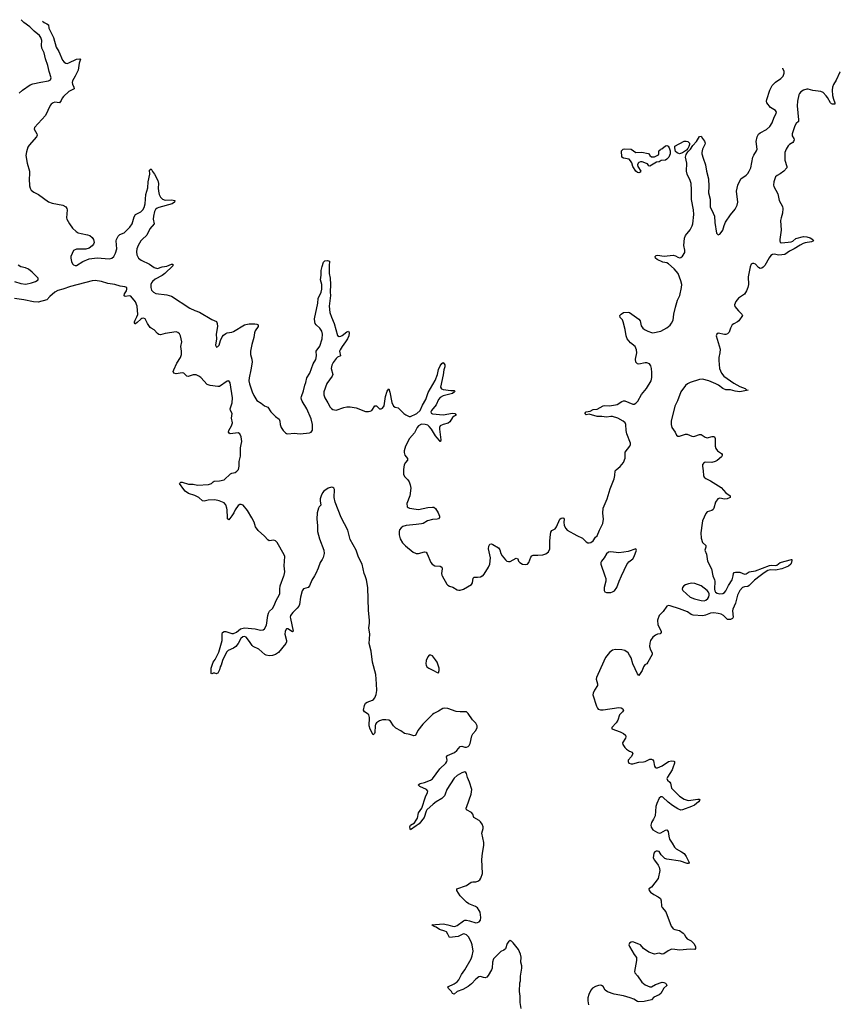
# Model space of a CAD drawing. Header units: inches. Extents: x 1682510 to 1839368, y 640758 to 791543.
# Tile 174 of 186: x 1764897 to 1775462, y 774486 to 787158. Entities that reach past the tile are written whole.
import ezdxf

# ---------------------------------------------------------------- set-up
doc = ezdxf.new("R2010")
doc.units = ezdxf.units.IN
doc.header["$MEASUREMENT"] = 0
for name, color, linetype in [('B7767', 7, 'Continuous'), ('B7768', 7, 'Continuous'), ('B7777', 7, 'Continuous'), ('B7778', 7, 'Continuous')]:
    doc.layers.add(name, color=color, linetype=linetype)

msp = doc.modelspace()

# ---------------------------------------------------------------- linework, layer by layer
at = {"layer": 'B7767', "color": 6, "elevation": 700}
for points in [[(1768691, 780000), (1768657, 779943), (1768630, 779870), (1768610, 779851), (1768550, 779832), (1768532, 779808), (1768512, 779728), (1768498, 779630), (1768490, 779610), (1768470, 779583), (1768413, 779530), (1768385, 779490), (1768381, 779470), (1768384, 779450), (1768419, 779290), (1768410, 779279), (1768350, 779319), (1768330, 779319), (1768326, 779314), (1768315, 779285), (1768312, 779250), (1768333, 779170), (1768332, 779150), (1768324, 779130), (1768230, 779014), (1768190, 778990), (1768150, 778976), (1768108, 778972), (1768070, 778980), (1768053, 778990), (1767976, 779056), (1767904, 779090), (1767890, 779102), (1767856, 779156), (1767811, 779211), (1767790, 779219), (1767770, 779215), (1767746, 779194), (1767710, 779130), (1767678, 779090), (1767650, 779069), (1767580, 779040), (1767560, 779020), (1767508, 778910), (1767490, 778849), (1767479, 778830), (1767470, 778789), (1767450, 778749), (1767435, 778745), (1767430, 778738), (1767408, 778748), (1767390, 778749), (1767370, 778739), (1767364, 778744), (1767362, 778810), (1767387, 778890), (1767415, 778925), (1767463, 779017), (1767504, 779170), (1767505, 779250), (1767510, 779272), (1767530, 779285), (1767550, 779284), (1767630, 779260), (1767650, 779259), (1767690, 779277), (1767740, 779320), (1767790, 779333), (1767930, 779317), (1767997, 779303), (1768030, 779304), (1768050, 779319), (1768073, 779367), (1768090, 779490), (1768099, 779521), (1768113, 779547), (1768150, 779582), (1768170, 779610), (1768203, 779690), (1768239, 779750), (1768245, 779775), (1768245, 779830), (1768251, 779870), (1768297, 780000)], [(1770000, 777964), (1769990, 777946), (1769970, 777942), (1769920, 777960), (1769850, 777973), (1769805, 778005), (1769739, 778039), (1769710, 778070), (1769670, 778132), (1769650, 778142), (1769610, 778147), (1769570, 778145), (1769530, 778135), (1769492, 778110), (1769478, 778090), (1769472, 778070), (1769470, 777984), (1769467, 777973), (1769450, 777954), (1769410, 778025), (1769395, 778070), (1769399, 778179), (1769392, 778210), (1769370, 778230), (1769335, 778250), (1769323, 778270), (1769335, 778330), (1769350, 778360), (1769370, 778376), (1769438, 778402), (1769451, 778410), (1769470, 778432), (1769488, 778472), (1769494, 778526), (1769493, 778610), (1769483, 778730), (1769438, 778890), (1769424, 779030), (1769395, 779130), (1769404, 779250), (1769391, 779330), (1769400, 779390), (1769401, 779430), (1769386, 779554), (1769379, 779850), (1769362, 779950), (1769344, 780000)], [(1770000, 776782), (1769930, 776733), (1769923, 776743), (1769918, 776770), (1769930, 776791), (1769978, 776822), (1770000, 776856)]]:
    msp.add_lwpolyline(points, dxfattribs=at)
at = {"layer": 'B7768', "color": 6, "elevation": 700}
for points in [[(1764889, 786211), (1764932, 786250), (1765030, 786320), (1765067, 786333), (1765170, 786356), (1765269, 786371), (1765295, 786385), (1765301, 786410), (1765277, 786490), (1765261, 786570), (1765230, 786653), (1765213, 786730), (1765182, 786790), (1765176, 786830), (1765184, 786890), (1765171, 786931), (1765153, 786953), (1765083, 787010), (1765026, 787066), (1764950, 787120), (1764915, 787158)], [(1765189, 787141), (1765210, 787122), (1765247, 787107), (1765267, 787090), (1765274, 787050), (1765331, 786931), (1765366, 786806), (1765399, 786750), (1765450, 786637), (1765470, 786612), (1765490, 786599), (1765510, 786596), (1765530, 786601), (1765630, 786648), (1765670, 786656), (1765681, 786650), (1765663, 786597), (1765649, 786510), (1765611, 786430), (1765575, 786370), (1765571, 786350), (1765576, 786330), (1765596, 786290), (1765597, 786270), (1765530, 786233), (1765461, 786170), (1765445, 786150), (1765430, 786116), (1765410, 786086), (1765350, 786097), (1765329, 786090), (1765303, 786070), (1765288, 786052), (1765230, 785927), (1765086, 785770), (1765083, 785750), (1765118, 785690), (1765120, 785670), (1765113, 785650), (1765017, 785543), (1765002, 785518), (1764983, 785457), (1764977, 785410), (1764993, 785310), (1765023, 785210), (1765024, 785170), (1765018, 785110), (1765022, 785022), (1765030, 784990), (1765045, 784965), (1765079, 784939), (1765140, 784910), (1765270, 784814), (1765315, 784795), (1765451, 784770), (1765490, 784750), (1765504, 784730), (1765510, 784710), (1765498, 784610), (1765503, 784590), (1765537, 784530), (1765576, 784476), (1765626, 784430), (1765650, 784417), (1765690, 784405), (1765771, 784391), (1765799, 784379), (1765830, 784356), (1765848, 784330), (1765856, 784290), (1765848, 784270), (1765830, 784246), (1765790, 784218), (1765750, 784205), (1765630, 784203), (1765590, 784188), (1765557, 784110), (1765554, 784090), (1765565, 784045), (1765577, 784017), (1765590, 784002), (1765610, 783993), (1765630, 783996), (1765710, 784048), (1765790, 784079), (1765893, 784093), (1766050, 784082), (1766085, 784090), (1766107, 784110), (1766130, 784154), (1766148, 784210), (1766138, 784310), (1766142, 784330), (1766165, 784370), (1766186, 784394), (1766243, 784417), (1766315, 784490), (1766344, 784530), (1766370, 784623), (1766387, 784650), (1766456, 784684), (1766482, 784710), (1766499, 784741), (1766514, 784790), (1766523, 784910), (1766547, 784993), (1766550, 785071), (1766571, 785171), (1766570, 785222), (1766590, 785239), (1766606, 785206), (1766634, 785170), (1766677, 785090), (1766684, 785050), (1766678, 784990), (1766683, 784950), (1766693, 784910), (1766710, 784876), (1766736, 784850), (1766770, 784835), (1766850, 784840), (1766896, 784830), (1766890, 784810), (1766862, 784790), (1766690, 784741), (1766668, 784732), (1766646, 784714), (1766631, 784689), (1766618, 784630), (1766617, 784590), (1766629, 784530), (1766572, 784468), (1766534, 784386), (1766472, 784330), (1766457, 784310), (1766421, 784250), (1766407, 784210), (1766401, 784170), (1766404, 784130), (1766427, 784090), (1766463, 784063), (1766568, 784010), (1766627, 783967), (1766670, 783958), (1766730, 783976), (1766793, 783987), (1766850, 784011), (1766870, 784010), (1766867, 783990), (1766765, 783890), (1766730, 783865), (1766641, 783819), (1766606, 783790), (1766592, 783770), (1766586, 783750), (1766586, 783710), (1766596, 783676), (1766619, 783650), (1766650, 783636), (1766790, 783619), (1766850, 783600), (1767087, 783447), (1767150, 783414), (1767210, 783395), (1767370, 783299), (1767430, 783274), (1767441, 783250), (1767444, 783210), (1767427, 783110), (1767431, 783050), (1767420, 782970), (1767430, 782944), (1767450, 782951), (1767464, 782970), (1767481, 783030), (1767503, 783077), (1767522, 783099), (1767550, 783119), (1767570, 783127), (1767630, 783135), (1767650, 783143), (1767790, 783230), (1767810, 783237), (1767850, 783243), (1767924, 783244), (1767950, 783240), (1767968, 783230), (1767969, 783210), (1767928, 783152), (1767920, 783130), (1767912, 783070), (1767884, 782976), (1767868, 782892), (1767870, 782850), (1767886, 782790), (1767888, 782750), (1767875, 782650), (1767850, 782550), (1767849, 782510), (1767854, 782470), (1767888, 782368), (1767910, 782320), (1767950, 782258), (1768004, 782224), (1768050, 782189), (1768091, 782171), (1768132, 782112), (1768192, 782050), (1768236, 782016), (1768247, 781990), (1768251, 781950), (1768264, 781910), (1768290, 781870), (1768319, 781839), (1768331, 781831), (1768350, 781827), (1768430, 781838), (1768510, 781828), (1768630, 781842), (1768650, 781850), (1768666, 781874), (1768666, 781950), (1768650, 782022), (1768595, 782150), (1768533, 782250), (1768524, 782270), (1768523, 782290), (1768525, 782310), (1768550, 782380), (1768567, 782453), (1768580, 782490), (1768592, 782548), (1768633, 782607), (1768676, 782730), (1768710, 782784), (1768719, 782830), (1768716, 782890), (1768763, 782957), (1768790, 783050), (1768795, 783110), (1768785, 783150), (1768762, 783190), (1768716, 783230), (1768702, 783250), (1768696, 783270), (1768694, 783310), (1768737, 783510), (1768740, 783570), (1768777, 783650), (1768785, 783690), (1768789, 783750), (1768771, 783810), (1768779, 783870), (1768779, 783930), (1768790, 783981), (1768810, 784038), (1768824, 784056), (1768859, 784059), (1768886, 784050), (1768880, 783990), (1768881, 783890), (1768895, 783830), (1768899, 783750), (1768895, 783650), (1768899, 783610), (1768882, 783470), (1768890, 783390), (1768910, 783330), (1768945, 783250), (1768990, 783093), (1769010, 783081), (1769030, 783084), (1769050, 783094), (1769110, 783140), (1769130, 783148), (1769137, 783130), (1769133, 783090), (1769119, 783050), (1769093, 783010), (1769047, 782953), (1769023, 782910), (1769016, 782890), (1769026, 782830), (1768990, 782814), (1768970, 782796), (1768933, 782747), (1768914, 782710), (1768908, 782670), (1768929, 782590), (1768922, 782570), (1768850, 782477), (1768814, 782370), (1768811, 782330), (1768824, 782290), (1768866, 782226), (1768896, 782170), (1768910, 782153), (1768930, 782140), (1768970, 782134), (1769070, 782168), (1769110, 782176), (1769150, 782177), (1769230, 782162), (1769350, 782116), (1769390, 782114), (1769410, 782118), (1769430, 782130), (1769470, 782189), (1769490, 782189), (1769530, 782151), (1769552, 782150), (1769570, 782158), (1769590, 782188), (1769605, 782310), (1769630, 782379), (1769650, 782407), (1769663, 782363), (1769688, 782230), (1769710, 782183), (1769730, 782171), (1769770, 782161), (1769844, 782090), (1769870, 782071), (1769910, 782052), (1769930, 782051), (1770000, 782086)], [(1764830, 783788), (1764910, 783765), (1764976, 783756), (1765051, 783770), (1765102, 783790), (1765135, 783810), (1765135, 783830), (1765119, 783850), (1765056, 783910), (1765010, 783946), (1764970, 783966), (1764910, 783977), (1764877, 783997)], [(1768297, 780000), (1768301, 780010), (1768309, 780050), (1768303, 780130), (1768310, 780250), (1768304, 780270), (1768210, 780428), (1768190, 780452), (1768170, 780459), (1768110, 780453), (1768090, 780463), (1768051, 780510), (1767966, 780586), (1767933, 780630), (1767914, 780690), (1767887, 780747), (1767830, 780841), (1767773, 780910), (1767750, 780918), (1767730, 780917), (1767710, 780906), (1767670, 780850), (1767653, 780810), (1767630, 780774), (1767590, 780722), (1767574, 780734), (1767571, 780751), (1767569, 780849), (1767565, 780870), (1767550, 780915), (1767530, 780938), (1767467, 780967), (1767410, 780977), (1767325, 780975), (1767270, 780963), (1767250, 780965), (1767203, 781010), (1767150, 781036), (1767070, 781062), (1767029, 781089), (1767009, 781110), (1766954, 781190), (1766970, 781205), (1766990, 781207), (1767070, 781180), (1767130, 781181), (1767187, 781167), (1767326, 781174), (1767368, 781190), (1767390, 781210), (1767403, 781217), (1767470, 781221), (1767530, 781237), (1767610, 781313), (1767630, 781323), (1767670, 781332), (1767693, 781347), (1767714, 781370), (1767724, 781410), (1767721, 781470), (1767741, 781539), (1767738, 781650), (1767750, 781690), (1767756, 781730), (1767747, 781790), (1767730, 781826), (1767710, 781839), (1767609, 781829), (1767595, 781835), (1767585, 781850), (1767590, 781870), (1767622, 781930), (1767635, 781970), (1767622, 782030), (1767631, 782090), (1767610, 782128), (1767606, 782150), (1767633, 782227), (1767639, 782290), (1767605, 782485), (1767599, 782499), (1767590, 782509), (1767570, 782504), (1767470, 782439), (1767450, 782437), (1767350, 782449), (1767310, 782464), (1767231, 782551), (1767204, 782570), (1767170, 782586), (1767130, 782587), (1767068, 782568), (1767050, 782570), (1767009, 782609), (1766987, 782613), (1766910, 782599), (1766880, 782610), (1766875, 782630), (1766880, 782650), (1766921, 782739), (1766967, 782810), (1766979, 782850), (1766979, 782890), (1766971, 782950), (1766984, 783010), (1766968, 783088), (1766956, 783116), (1766934, 783134), (1766910, 783139), (1766770, 783119), (1766710, 783103), (1766690, 783107), (1766670, 783121), (1766630, 783168), (1766590, 783186), (1766578, 783198), (1766541, 783250), (1766511, 783310), (1766490, 783317), (1766468, 783312), (1766455, 783305), (1766410, 783259), (1766390, 783244), (1766384, 783244), (1766376, 783256), (1766376, 783270), (1766382, 783290), (1766407, 783333), (1766416, 783364), (1766410, 783471), (1766390, 783527), (1766330, 783598), (1766310, 783603), (1766256, 783596), (1766243, 783603), (1766240, 783610), (1766247, 783630), (1766273, 783670), (1766278, 783690), (1766275, 783710), (1766250, 783722), (1766190, 783728), (1766124, 783750), (1766030, 783763), (1765950, 783789), (1765870, 783800), (1765830, 783798), (1765550, 783726), (1765453, 783690), (1765388, 783672), (1765348, 783652), (1765283, 783597), (1765248, 783552), (1765136, 783524), (1765073, 783527), (1764952, 783552), (1764830, 783570)], [(1770000, 781884), (1769979, 781841), (1769916, 781770), (1769865, 781670), (1769846, 781610), (1769846, 781586), (1769855, 781555), (1769891, 781510), (1769891, 781490), (1769863, 781457), (1769849, 781430), (1769838, 781370), (1769838, 781310), (1769850, 781281), (1769894, 781234), (1769910, 781210), (1769926, 781170), (1769933, 781130), (1769921, 781030), (1769883, 780930), (1769885, 780890), (1769898, 780878), (1769917, 780870), (1770000, 780859)], [(1769344, 780000), (1769332, 780032), (1769308, 780150), (1769261, 780241), (1769229, 780330), (1769152, 780470), (1769121, 780590), (1769037, 780750), (1768959, 780950), (1768944, 781010), (1768951, 781110), (1768943, 781130), (1768930, 781138), (1768910, 781140), (1768870, 781128), (1768812, 781090), (1768797, 781070), (1768777, 781030), (1768767, 780990), (1768766, 780966), (1768774, 780910), (1768752, 780888), (1768742, 780870), (1768728, 780812), (1768721, 780730), (1768730, 780650), (1768730, 780570), (1768755, 780475), (1768814, 780330), (1768815, 780290), (1768804, 780236), (1768793, 780210), (1768766, 780170), (1768741, 780099), (1768709, 780031), (1768691, 780000)], [(1770000, 780662), (1769872, 780648), (1769830, 780636), (1769810, 780620), (1769789, 780591), (1769783, 780570), (1769783, 780530), (1769796, 780476), (1769825, 780425), (1769865, 780385), (1769964, 780304), (1769991, 780291), (1770000, 780290)]]:
    msp.add_lwpolyline(points, dxfattribs=at)
at = {"layer": 'B7777', "color": 6, "elevation": 700}
for points in [[(1770337, 780000), (1770395, 779895), (1770410, 779879), (1770429, 779869), (1770473, 779853), (1770530, 779821), (1770550, 779816), (1770570, 779816), (1770610, 779828), (1770713, 779890), (1770728, 779912), (1770735, 779970), (1770750, 779985), (1770790, 779983), (1770830, 779989), (1770853, 780000)], [(1774432, 780000), (1774357, 779943), (1774290, 779874), (1774270, 779863), (1774230, 779860), (1774204, 779850), (1774170, 779810), (1774140, 779750), (1774113, 779647), (1774080, 779570), (1774076, 779550), (1774085, 779470), (1774075, 779450), (1774050, 779438), (1774010, 779438), (1773957, 779490), (1773930, 779505), (1773890, 779517), (1773835, 779525), (1773790, 779522), (1773725, 779495), (1773693, 779487), (1773570, 779493), (1773543, 779503), (1773495, 779535), (1773394, 779574), (1773270, 779614), (1773250, 779618), (1773230, 779611), (1773180, 779540), (1773132, 779490), (1773110, 779430), (1773112, 779370), (1773155, 779290), (1773158, 779270), (1773144, 779256), (1773108, 779250), (1773082, 779238), (1773049, 779210), (1773020, 779170), (1773008, 779132), (1773007, 779090), (1773017, 779050), (1773039, 779010), (1773038, 778990), (1772985, 778890), (1772970, 778869), (1772947, 778853), (1772930, 778831), (1772910, 778782), (1772870, 778719), (1772850, 778740), (1772793, 778870), (1772770, 778943), (1772750, 778981), (1772729, 779010), (1772690, 779038), (1772650, 779047), (1772570, 779053), (1772530, 779043), (1772490, 779015), (1772441, 778950), (1772339, 778730), (1772323, 778690), (1772321, 778670), (1772336, 778610), (1772335, 778590), (1772297, 778530), (1772279, 778490), (1772278, 778470), (1772323, 778323), (1772336, 778296), (1772346, 778286), (1772377, 778277), (1772410, 778277), (1772610, 778306), (1772642, 778302), (1772664, 778290), (1772670, 778270), (1772659, 778250), (1772620, 778210), (1772596, 778144), (1772575, 778110), (1772521, 778050), (1772522, 778030), (1772630, 777993), (1772673, 777970), (1772695, 777950), (1772700, 777930), (1772697, 777910), (1772658, 777850), (1772661, 777830), (1772689, 777790), (1772709, 777770), (1772750, 777742), (1772781, 777730), (1772793, 777710), (1772771, 777669), (1772733, 777630), (1772731, 777610), (1772741, 777590), (1772770, 777580), (1772790, 777582), (1772870, 777602), (1772930, 777606), (1772950, 777610), (1773010, 777640), (1773030, 777643), (1773050, 777634), (1773059, 777619), (1773072, 777552), (1773079, 777539), (1773090, 777528), (1773109, 777529), (1773170, 777553), (1773250, 777609), (1773290, 777621), (1773317, 777617), (1773326, 777610), (1773328, 777590), (1773308, 777530), (1773296, 777504), (1773236, 777410), (1773230, 777390), (1773239, 777370), (1773267, 777347), (1773277, 777330), (1773290, 777266), (1773390, 777164), (1773450, 777124), (1773490, 777112), (1773510, 777111), (1773628, 777128), (1773647, 777127), (1773654, 777114), (1773637, 777090), (1773584, 777050), (1773548, 777030), (1773430, 776989), (1773410, 776986), (1773370, 777001), (1773303, 777043), (1773246, 777086), (1773176, 777150), (1773170, 777154), (1773150, 777156), (1773130, 777138), (1773100, 777070), (1773089, 777030), (1773077, 776910), (1773059, 776870), (1773030, 776824), (1773022, 776790), (1773027, 776767), (1773050, 776733), (1773110, 776695), (1773130, 776690), (1773150, 776693), (1773210, 776727), (1773231, 776731), (1773248, 776708), (1773254, 776650), (1773265, 776610), (1773299, 776559), (1773327, 776507), (1773350, 776485), (1773418, 776450), (1773450, 776427), (1773477, 776390), (1773517, 776310), (1773510, 776298), (1773490, 776300), (1773407, 776327), (1773230, 776354), (1773204, 776364), (1773171, 776391), (1773154, 776410), (1773130, 776451), (1773110, 776458), (1773090, 776456), (1773076, 776450), (1773060, 776430), (1773055, 776370), (1773070, 776341), (1773118, 776278), (1773130, 776250), (1773138, 776210), (1773116, 776104), (1773030, 775992), (1772997, 775970), (1773001, 775950), (1773019, 775930), (1773061, 775901), (1773119, 775870), (1773146, 775846), (1773156, 775816), (1773162, 775750), (1773170, 775733), (1773216, 775676), (1773286, 775490), (1773300, 775470), (1773310, 775458), (1773330, 775450), (1773390, 775436), (1773441, 775401), (1773452, 775390), (1773472, 775350), (1773489, 775330), (1773542, 775302), (1773577, 775270), (1773598, 775230), (1773597, 775203), (1773588, 775192), (1773530, 775197), (1773390, 775182), (1773330, 775193), (1773290, 775194), (1773245, 775175), (1773190, 775135), (1773170, 775133), (1773130, 775144), (1773070, 775130), (1772997, 775157), (1772930, 775206), (1772890, 775250), (1772870, 775262), (1772790, 775291), (1772770, 775287), (1772750, 775273), (1772741, 775250), (1772748, 775230), (1772810, 775127), (1772839, 775090), (1772838, 775050), (1772813, 774910), (1772819, 774890), (1772852, 774852), (1772909, 774770), (1772950, 774735), (1773010, 774709), (1773030, 774709), (1773081, 774739), (1773170, 774771), (1773190, 774768), (1773210, 774758), (1773220, 774750), (1773227, 774730), (1773190, 774693), (1773150, 774625), (1773131, 774609), (1773063, 774577), (1773030, 774544), (1772936, 774524), (1772870, 774518), (1772850, 774521), (1772803, 774550), (1772755, 774570), (1772670, 774594), (1772550, 774618), (1772465, 774645), (1772437, 774670), (1772410, 774713), (1772389, 774729), (1772370, 774733), (1772350, 774730), (1772310, 774716), (1772270, 774693), (1772249, 774670), (1772223, 774610), (1772213, 774570), (1772212, 774532), (1772220, 774480)], [(1772431, 780000), (1772444, 779964), (1772443, 779930), (1772422, 779850), (1772421, 779810), (1772430, 779795), (1772450, 779786), (1772510, 779788), (1772530, 779793), (1772553, 779807), (1772587, 779850), (1772614, 779930), (1772646, 780000)], [(1773822, 780000), (1773842, 779950), (1773846, 779930), (1773843, 779830), (1773847, 779807), (1773857, 779790), (1773876, 779776), (1773910, 779769), (1773950, 779775), (1773972, 779788), (1773990, 779809), (1774024, 779876), (1774072, 779950), (1774081, 780000)], [(1770000, 776856), (1770018, 776882), (1770030, 776950), (1770074, 777010), (1770123, 777157), (1770149, 777210), (1770150, 777230), (1770133, 777250), (1770050, 777290), (1770027, 777310), (1770052, 777328), (1770110, 777340), (1770188, 777372), (1770210, 777389), (1770305, 777515), (1770383, 777590), (1770398, 777610), (1770402, 777630), (1770393, 777670), (1770404, 777690), (1770494, 777726), (1770526, 777754), (1770570, 777806), (1770590, 777809), (1770630, 777797), (1770650, 777797), (1770670, 777802), (1770685, 777815), (1770698, 777842), (1770719, 777941), (1770733, 777967), (1770771, 778010), (1770787, 778050), (1770788, 778070), (1770770, 778104), (1770729, 778149), (1770670, 778230), (1770650, 778248), (1770630, 778252), (1770570, 778248), (1770515, 778255), (1770410, 778295), (1770370, 778299), (1770347, 778293), (1770290, 778258), (1770231, 778230), (1770210, 778214), (1770086, 778090), (1770025, 778010), (1770000, 777964)], [(1771353, 774430), (1771340, 774510), (1771339, 774590), (1771332, 774650), (1771338, 774762), (1771345, 774790), (1771347, 774850), (1771362, 774950), (1771361, 774981), (1771351, 775030), (1771352, 775092), (1771344, 775130), (1771317, 775190), (1771250, 775277), (1771230, 775300), (1771210, 775305), (1771190, 775291), (1771175, 775270), (1771150, 775200), (1771130, 775183), (1771090, 775164), (1770999, 775070), (1770983, 775030), (1770978, 774950), (1770971, 774930), (1770930, 774856), (1770910, 774834), (1770890, 774828), (1770870, 774830), (1770830, 774844), (1770810, 774840), (1770770, 774811), (1770713, 774750), (1770670, 774714), (1770602, 774678), (1770530, 774650), (1770490, 774616), (1770470, 774626), (1770456, 774650), (1770418, 774690), (1770410, 774710), (1770490, 774748), (1770530, 774777), (1770550, 774802), (1770586, 774870), (1770628, 774930), (1770708, 775070), (1770722, 775110), (1770734, 775170), (1770723, 775250), (1770708, 775290), (1770674, 775354), (1770650, 775379), (1770630, 775390), (1770610, 775393), (1770542, 775358), (1770430, 775346), (1770410, 775390), (1770390, 775417), (1770370, 775429), (1770304, 775450), (1770259, 775479), (1770225, 775490), (1770204, 775510), (1770350, 775521), (1770410, 775510), (1770470, 775492), (1770490, 775488), (1770510, 775491), (1770530, 775501), (1770610, 775561), (1770630, 775567), (1770650, 775568), (1770690, 775559), (1770770, 775534), (1770790, 775537), (1770811, 775549), (1770828, 775570), (1770836, 775604), (1770825, 775670), (1770814, 775694), (1770790, 775727), (1770766, 775746), (1770681, 775781), (1770650, 775800), (1770570, 775883), (1770527, 775950), (1770526, 775970), (1770650, 776016), (1770710, 776056), (1770730, 776063), (1770770, 776064), (1770794, 776070), (1770820, 776090), (1770836, 776110), (1770854, 776170), (1770849, 776351), (1770854, 776430), (1770871, 776529), (1770872, 776570), (1770849, 776690), (1770863, 776750), (1770864, 776770), (1770850, 776806), (1770830, 776834), (1770812, 776850), (1770746, 776890), (1770730, 776934), (1770716, 776956), (1770650, 776990), (1770647, 777010), (1770652, 777030), (1770711, 777191), (1770720, 777250), (1770690, 777347), (1770664, 777404), (1770650, 777456), (1770642, 777470), (1770630, 777478), (1770590, 777466), (1770530, 777430), (1770490, 777396), (1770395, 777250), (1770377, 777190), (1770366, 777170), (1770330, 777134), (1770257, 777090), (1770219, 777061), (1770140, 776990), (1770129, 776971), (1770103, 776890), (1770040, 776810), (1770000, 776782)]]:
    msp.add_lwpolyline(points, dxfattribs=at)
for points in [[(1773550, 779907), (1773510, 779898), (1773470, 779883), (1773448, 779870), (1773430, 779850), (1773425, 779830), (1773433, 779810), (1773530, 779726), (1773584, 779704), (1773670, 779682), (1773710, 779680), (1773730, 779688), (1773755, 779710), (1773768, 779730), (1773775, 779750), (1773773, 779770), (1773765, 779790), (1773748, 779810), (1773669, 779870), (1773590, 779902)], [(1770190, 778980), (1770170, 778978), (1770150, 778957), (1770131, 778909), (1770127, 778870), (1770129, 778850), (1770138, 778830), (1770164, 778810), (1770224, 778784), (1770270, 778755), (1770290, 778753), (1770297, 778783), (1770296, 778810), (1770290, 778838), (1770270, 778889), (1770250, 778921), (1770210, 778969)]]:
    msp.add_lwpolyline(points, close=True, dxfattribs=at)
at = {"layer": 'B7778', "color": 6, "elevation": 700}
for points in [[(1770853, 780000), (1770858, 780002), (1770878, 780022), (1770933, 780110), (1770952, 780150), (1770957, 780230), (1770934, 780350), (1770939, 780381), (1770952, 780408), (1770970, 780413), (1770990, 780405), (1771061, 780361), (1771077, 780337), (1771093, 780290), (1771110, 780258), (1771150, 780206), (1771170, 780189), (1771190, 780184), (1771210, 780187), (1771290, 780229), (1771310, 780221), (1771321, 780190), (1771335, 780170), (1771371, 780150), (1771410, 780145), (1771433, 780150), (1771454, 780170), (1771478, 780242), (1771490, 780258), (1771510, 780267), (1771570, 780265), (1771631, 780270), (1771670, 780283), (1771704, 780310), (1771723, 780350), (1771721, 780450), (1771729, 780531), (1771737, 780563), (1771750, 780584), (1771790, 780606), (1771810, 780630), (1771850, 780730), (1771870, 780742), (1771890, 780749), (1771902, 780742), (1771906, 780730), (1771902, 780690), (1771907, 780650), (1771927, 780610), (1771946, 780590), (1772070, 780520), (1772144, 780484), (1772190, 780438), (1772210, 780425), (1772230, 780424), (1772249, 780430), (1772282, 780450), (1772310, 780496), (1772330, 780515), (1772361, 780590), (1772404, 780676), (1772412, 780728), (1772407, 780807), (1772410, 780870), (1772462, 780990), (1772498, 781122), (1772550, 781250), (1772560, 781290), (1772565, 781350), (1772575, 781365), (1772630, 781407), (1772670, 781457), (1772693, 781513), (1772693, 781590), (1772753, 781670), (1772761, 781690), (1772762, 781710), (1772714, 781830), (1772706, 781870), (1772701, 781950), (1772691, 781971), (1772667, 781990), (1772596, 782030), (1772530, 782049), (1772509, 782051), (1772450, 782044), (1772390, 782050), (1772330, 782050), (1772230, 782080), (1772190, 782073), (1772180, 782080), (1772175, 782090), (1772190, 782110), (1772240, 782120), (1772280, 782140), (1772330, 782145), (1772410, 782187), (1772430, 782191), (1772491, 782189), (1772570, 782201), (1772590, 782207), (1772650, 782246), (1772670, 782253), (1772690, 782254), (1772790, 782212), (1772810, 782212), (1772830, 782221), (1772857, 782250), (1772904, 782336), (1772969, 782410), (1773027, 782510), (1773034, 782554), (1773036, 782616), (1773033, 782670), (1773023, 782703), (1773004, 782730), (1772970, 782743), (1772950, 782743), (1772870, 782726), (1772850, 782730), (1772831, 782750), (1772825, 782790), (1772844, 782870), (1772840, 782910), (1772821, 782950), (1772760, 783000), (1772720, 783050), (1772706, 783090), (1772692, 783170), (1772668, 783268), (1772656, 783296), (1772627, 783327), (1772625, 783350), (1772640, 783370), (1772670, 783388), (1772730, 783394), (1772750, 783388), (1772870, 783305), (1772884, 783284), (1772898, 783218), (1772919, 783190), (1772943, 783170), (1772984, 783150), (1773030, 783131), (1773049, 783129), (1773150, 783148), (1773230, 783191), (1773270, 783225), (1773290, 783252), (1773309, 783290), (1773318, 783370), (1773340, 783460), (1773367, 783550), (1773395, 783610), (1773419, 783710), (1773422, 783750), (1773410, 783798), (1773373, 783890), (1773322, 783950), (1773250, 784015), (1773230, 784027), (1773177, 784037), (1773104, 784070), (1773084, 784090), (1773077, 784110), (1773090, 784123), (1773110, 784126), (1773193, 784113), (1773310, 784127), (1773341, 784121), (1773370, 784101), (1773390, 784094), (1773410, 784098), (1773430, 784114), (1773460, 784160), (1773462, 784190), (1773449, 784250), (1773455, 784345), (1773470, 784379), (1773530, 784453), (1773557, 784503), (1773564, 784530), (1773576, 784650), (1773572, 784712), (1773546, 784846), (1773548, 784968), (1773541, 785050), (1773529, 785090), (1773492, 785170), (1773483, 785210), (1773485, 785310), (1773469, 785390), (1773477, 785423), (1773501, 785459), (1773533, 785490), (1773563, 785537), (1773612, 785590), (1773650, 785656), (1773670, 785657), (1773686, 785630), (1773715, 785595), (1773723, 785570), (1773718, 785550), (1773686, 785490), (1773679, 785450), (1773680, 785430), (1773695, 785375), (1773727, 785290), (1773740, 785210), (1773767, 785110), (1773770, 785010), (1773765, 784930), (1773787, 784850), (1773786, 784750), (1773827, 784670), (1773841, 784630), (1773846, 784550), (1773870, 784411), (1773890, 784391), (1773910, 784398), (1773930, 784419), (1773950, 784450), (1773965, 784510), (1773986, 784554), (1774050, 784648), (1774110, 784721), (1774136, 784770), (1774143, 784810), (1774126, 784950), (1774142, 785030), (1774183, 785110), (1774250, 785158), (1774270, 785178), (1774291, 785209), (1774309, 785250), (1774337, 785390), (1774347, 785413), (1774385, 785470), (1774391, 785490), (1774378, 785590), (1774391, 785650), (1774410, 785684), (1774430, 785703), (1774514, 785746), (1774556, 785784), (1774583, 785830), (1774610, 785905), (1774637, 785950), (1774641, 785970), (1774626, 785990), (1774565, 786030), (1774518, 786090), (1774513, 786110), (1774516, 786130), (1774553, 786250), (1774586, 786310), (1774603, 786330), (1774630, 786354), (1774698, 786402), (1774727, 786433), (1774741, 786470), (1774739, 786490), (1774722, 786530), (1774724, 786536)], [(1775462, 786489), (1775458, 786482), (1775410, 786380), (1775374, 786326), (1775361, 786290), (1775358, 786250), (1775364, 786184), (1775375, 786135), (1775393, 786090), (1775391, 786070), (1775364, 786070), (1775350, 786075), (1775334, 786090), (1775297, 786157), (1775279, 786179), (1775240, 786220), (1775210, 786236), (1775110, 786245), (1775050, 786262), (1775030, 786262), (1774990, 786249), (1774955, 786230), (1774939, 786210), (1774930, 786190), (1774911, 786110), (1774905, 786050), (1774926, 785870), (1774925, 785850), (1774896, 785824), (1774875, 785790), (1774842, 785690), (1774843, 785663), (1774863, 785630), (1774868, 785610), (1774861, 785590), (1774850, 785577), (1774810, 785552), (1774790, 785533), (1774765, 785490), (1774750, 785449), (1774748, 785350), (1774775, 785270), (1774776, 785250), (1774735, 785210), (1774690, 785176), (1774650, 785154), (1774630, 785134), (1774608, 785070), (1774602, 785030), (1774608, 785010), (1774659, 784919), (1774675, 784830), (1774716, 784756), (1774722, 784730), (1774717, 784670), (1774699, 784610), (1774693, 784573), (1774703, 784450), (1774682, 784330), (1774683, 784310), (1774690, 784292), (1774710, 784286), (1774830, 784300), (1774851, 784309), (1774890, 784341), (1774988, 784368), (1775030, 784365), (1775075, 784350), (1775108, 784330), (1775117, 784310), (1775090, 784298), (1775010, 784286), (1774984, 784276), (1774944, 784256), (1774870, 784208), (1774810, 784181), (1774750, 784138), (1774670, 784127), (1774610, 784140), (1774590, 784137), (1774570, 784123), (1774546, 784094), (1774490, 783994), (1774470, 783972), (1774450, 783961), (1774430, 783958), (1774410, 783967), (1774370, 784010), (1774350, 784020), (1774330, 784020), (1774315, 784010), (1774301, 783979), (1774274, 783850), (1774280, 783750), (1774272, 783710), (1774256, 783670), (1774230, 783627), (1774150, 783576), (1774118, 783530), (1774100, 783490), (1774106, 783466), (1774150, 783411), (1774196, 783370), (1774201, 783350), (1774156, 783284), (1774139, 783270), (1774090, 783245), (1774071, 783229), (1774049, 783190), (1774030, 783137), (1774010, 783117), (1773990, 783106), (1773970, 783106), (1773890, 783123), (1773873, 783110), (1773866, 783090), (1773916, 782916), (1773912, 782870), (1773899, 782810), (1773899, 782770), (1773909, 782670), (1773931, 782610), (1773963, 782570), (1774090, 782479), (1774170, 782437), (1774239, 782410), (1774255, 782395), (1774274, 782390), (1774170, 782367), (1774110, 782377), (1774050, 782396), (1773990, 782395), (1773950, 782410), (1773893, 782453), (1773860, 782470), (1773770, 782509), (1773690, 782530), (1773650, 782527), (1773530, 782490), (1773493, 782470), (1773470, 782450), (1773410, 782370), (1773368, 782252), (1773334, 782186), (1773285, 781990), (1773283, 781950), (1773295, 781910), (1773335, 781850), (1773352, 781812), (1773370, 781796), (1773390, 781797), (1773470, 781825), (1773490, 781823), (1773550, 781798), (1773570, 781795), (1773590, 781798), (1773650, 781820), (1773670, 781818), (1773723, 781783), (1773750, 781777), (1773813, 781793), (1773830, 781795), (1773841, 781790), (1773852, 781770), (1773852, 781670), (1773860, 781640), (1773881, 781610), (1773933, 781573), (1773940, 781560), (1773942, 781550), (1773934, 781530), (1773877, 781483), (1773850, 781470), (1773810, 781461), (1773730, 781464), (1773710, 781459), (1773690, 781432), (1773686, 781410), (1773698, 781350), (1773702, 781290), (1773711, 781270), (1773733, 781253), (1773790, 781224), (1773930, 781138), (1773989, 781069), (1774044, 781030), (1774044, 781010), (1774007, 780990), (1773970, 780988), (1773910, 780999), (1773886, 780990), (1773856, 780950), (1773834, 780870), (1773825, 780855), (1773810, 780842), (1773750, 780823), (1773730, 780804), (1773690, 780710), (1773683, 780677), (1773666, 780554), (1773673, 780487), (1773690, 780431), (1773731, 780390), (1773730, 780370), (1773718, 780330), (1773741, 780281), (1773752, 780190), (1773802, 780090), (1773821, 780001), (1773822, 780000)], [(1770000, 782086), (1770010, 782091), (1770051, 782129), (1770081, 782199), (1770124, 782270), (1770158, 782362), (1770247, 782513), (1770277, 782590), (1770290, 782654), (1770310, 782704), (1770330, 782735), (1770350, 782745), (1770370, 782714), (1770370, 782690), (1770356, 782650), (1770349, 782589), (1770316, 782430), (1770329, 782409), (1770350, 782398), (1770450, 782384), (1770490, 782387), (1770498, 782378), (1770497, 782370), (1770470, 782349), (1770350, 782315), (1770310, 782294), (1770289, 782270), (1770257, 782203), (1770201, 782130), (1770192, 782110), (1770196, 782096), (1770210, 782085), (1770350, 782073), (1770470, 782094), (1770500, 782090), (1770518, 782070), (1770490, 782055), (1770470, 782038), (1770436, 781984), (1770414, 781966), (1770349, 781950), (1770310, 781930), (1770301, 781910), (1770300, 781890), (1770320, 781750), (1770314, 781730), (1770310, 781730), (1770304, 781744), (1770270, 781777), (1770250, 781803), (1770198, 781890), (1770170, 781924), (1770150, 781938), (1770118, 781950), (1770070, 781954), (1770030, 781930), (1770013, 781910), (1770000, 781884)], [(1770000, 780859), (1770030, 780855), (1770150, 780878), (1770210, 780886), (1770230, 780883), (1770250, 780867), (1770286, 780810), (1770302, 780770), (1770300, 780750), (1770290, 780735), (1770272, 780728), (1770210, 780726), (1770149, 780710), (1770090, 780676), (1770070, 780670), (1770000, 780662)], [(1770000, 780290), (1770030, 780286), (1770110, 780308), (1770130, 780305), (1770145, 780285), (1770190, 780170), (1770207, 780150), (1770243, 780130), (1770310, 780124), (1770331, 780111), (1770335, 780090), (1770326, 780030), (1770332, 780010), (1770337, 780000)], [(1772646, 780000), (1772714, 780146), (1772740, 780180), (1772790, 780220), (1772808, 780250), (1772838, 780330), (1772830, 780349), (1772730, 780314), (1772676, 780304), (1772610, 780297), (1772510, 780308), (1772477, 780303), (1772450, 780285), (1772424, 780230), (1772388, 780190), (1772380, 780170), (1772378, 780150), (1772431, 780000)], [(1774081, 780000), (1774088, 780032), (1774096, 780044), (1774111, 780049), (1774170, 780048), (1774230, 780023), (1774250, 780028), (1774290, 780050), (1774370, 780064), (1774550, 780133), (1774577, 780137), (1774628, 780132), (1774644, 780136), (1774690, 780171), (1774832, 780212), (1774838, 780210), (1774838, 780198), (1774830, 780161), (1774825, 780150), (1774796, 780124), (1774710, 780089), (1774630, 780075), (1774562, 780078), (1774530, 780069), (1774482, 780038), (1774432, 780000)]]:
    msp.add_lwpolyline(points, dxfattribs=at)
for points in [[(1773390, 785433), (1773363, 785443), (1773340, 785460), (1773331, 785510), (1773334, 785530), (1773450, 785594), (1773476, 785596), (1773501, 785590), (1773519, 785570), (1773520, 785550), (1773512, 785528), (1773498, 785502), (1773480, 785480), (1773430, 785443)], [(1773010, 785275), (1772998, 785278), (1772981, 785301), (1772969, 785309), (1772910, 785329), (1772890, 785329), (1772870, 785322), (1772858, 785310), (1772851, 785290), (1772855, 785270), (1772893, 785210), (1772886, 785194), (1772870, 785188), (1772850, 785193), (1772828, 785210), (1772793, 785270), (1772777, 785317), (1772763, 785343), (1772744, 785364), (1772670, 785378), (1772648, 785390), (1772646, 785470), (1772666, 785490), (1772690, 785498), (1772769, 785491), (1772830, 785451), (1772907, 785453), (1772990, 785435), (1773002, 785430), (1773012, 785412), (1773030, 785394), (1773070, 785394), (1773122, 785418), (1773127, 785433), (1773128, 785470), (1773142, 785478), (1773149, 785490), (1773166, 785494), (1773210, 785534), (1773230, 785539), (1773245, 785530), (1773258, 785510), (1773272, 785470), (1773273, 785433), (1773254, 785390), (1773230, 785361), (1773210, 785349), (1773156, 785344), (1773131, 785330), (1773097, 785323)]]:
    msp.add_lwpolyline(points, close=True, dxfattribs=at)

doc.saveas('drawing.dxf')
